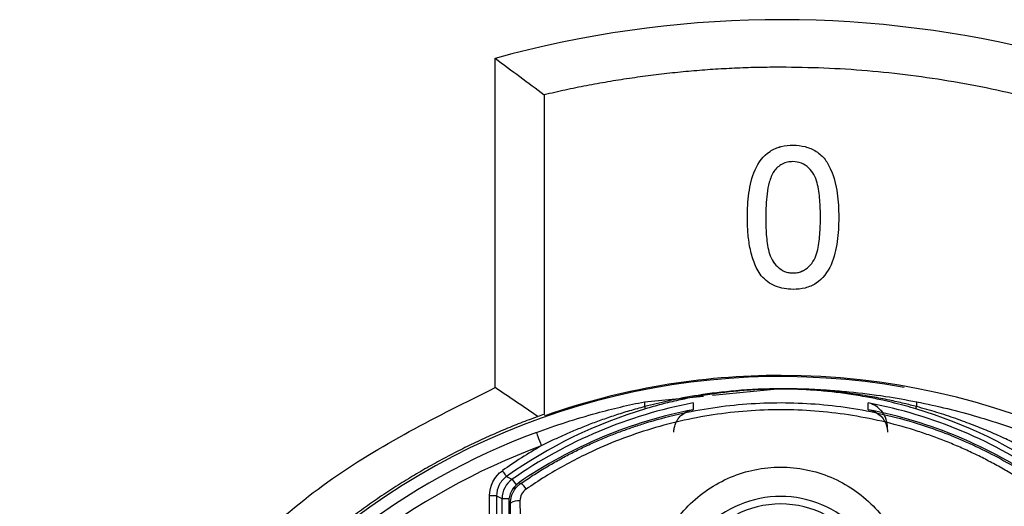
# Model space of a CAD drawing. Header units: millimetres. Extents: x 25 to 1229, y -261 to 1180.
# Tile 104 of 224: x 380 to 401, y 398 to 408. Entities that reach past the tile are written whole.
import ezdxf

# ---------------------------------------------------------------- set-up
doc = ezdxf.new("R2010")
doc.units = ezdxf.units.MM

msp = doc.modelspace()

# ---------------------------------------------------------------- linework, layer by layer
at = {"color": 7, "linetype": 'Continuous', "lineweight": 25}
for p, q in [((390.508, 400.419), (390.508, 407.355)), ((396.526, 407.158), (396.526, 407.167)), ((391.543, 406.586), (391.543, 399.855)), ((396.787, 405.525), (396.787, 405.525)), ((395.825, 404.006), (395.825, 404.006)), ((396.21, 404.007), (396.21, 404.007)), ((397.749, 404.006), (397.749, 404.006)), ((396.787, 402.834), (396.787, 402.835)), ((395.091, 400.262), (396.526, 400.403)), ((393.66, 400.122), (394.9, 400.243)), ((393.675, 399.972), (393.661, 400.02)), ((399.376, 399.972), (399.39, 400.02)), ((391.543, 399.855), (391.553, 399.844)), ((391.562, 399.829), (391.56, 399.843)), ((390.39, 393.549), (390.39, 398.141)), ((390.54, 398.141), (390.54, 393.591))]:
    msp.add_line(p, q, dxfattribs=at)
at = {"color": 7, "linetype": 'Continuous', "lineweight": 25, "flags": 128}
for points in [[(391.56, 406.581), (391.551, 406.584), (391.543, 406.586)], [(394.682, 400.098), (394.681, 400.018), (394.681, 399.955)], [(398.37, 399.955), (398.37, 400.035), (398.369, 400.098)], [(391.378, 399.475), (391.38, 399.47), (391.386, 399.454), (391.395, 399.428), (391.408, 399.393), (391.424, 399.35), (391.442, 399.302), (391.462, 399.249), (391.482, 399.194)], [(390.751, 398.549), (390.749, 398.552), (390.744, 398.559), (390.736, 398.57), (390.725, 398.585), (390.712, 398.604), (390.697, 398.625), (390.681, 398.648), (390.664, 398.671)], [(390.751, 398.549), (390.818, 398.516), (390.87, 398.49)], [(390.87, 398.49), (390.876, 398.481), (390.893, 398.457), (390.92, 398.419), (390.953, 398.371)], [(391.013, 398.419), (391.033, 398.409), (391.049, 398.401)], [(390.54, 398.141), (390.537, 398.141), (390.528, 398.141), (390.514, 398.141), (390.495, 398.141), (390.473, 398.141), (390.447, 398.141), (390.419, 398.141), (390.39, 398.141)], [(390.657, 398.081), (390.591, 398.114), (390.54, 398.141)], [(390.802, 398.081), (390.744, 398.081), (390.697, 398.081), (390.668, 398.081), (390.657, 398.081)], [(390.833, 397.988), (390.812, 397.999), (390.796, 398.008)]]:
    msp.add_lwpolyline(points, dxfattribs=at)
at = {"color": 7, "linetype": 'Continuous', "lineweight": 25}
for centre, radius, start, end in [((396.53, 385.463), 22.704, 349.8293, 105.3813), ((396.526, 385.653), 15, 80.0089, 180), ((396.536, 385.669), 15.008, 89.9997, 109.3545), ((396.542, 385.684), 14.993, 349.1087, 90.0238), ((396.526, 390.403), 9.869, 100.7653, 124.9639), ((393.858, 400.073), 0.204, 166.0845, 194.9747), ((396.526, 390.403), 9.869, 55.0361, 79.2347), ((399.193, 400.073), 0.204, 345.0253, 13.9155), ((396.526, 390.403), 9.985, 106.5862, 125.3307), ((396.526, 390.403), 9.729, 100.9301, 124.5135), ((396.526, 390.403), 9.729, 55.4865, 79.0699), ((396.526, 390.403), 9.985, 54.6693, 73.4138), ((396.526, 385.653), 14.75, 110.4268, 246.6273), ((396.526, 385.653), 14.45, 110.4268, 246.1122), ((396.526, 390.403), 10.135, 119.8409, 125.3307), ((391.157, 398.081), 0.5, 124.9735, 179.9904), ((391.296, 398.008), 0.5, 124.5135, 180.011), ((391.296, 398.007), 0.5, 124.5232, 179.9903), ((390.88, 398.128), 0.322, 28.6286, 58.1907), ((390.988, 397.768), 0.269, 80.3113, 125.0166), ((396.526, 395.903), 2.067, 35.0076, 144.9924)]:
    msp.add_arc(centre, radius, start, end, dxfattribs=at)
for points, knots in [([(390.508, 407.355), (390.682, 407.227), (391.029, 406.973), (391.373, 406.714), (391.543, 406.586)], [0, 0, 0, 0, 0.504743, 1, 1, 1, 1]), ([(396.526, 407.167), (396.373, 407.166), (396.068, 407.164), (395.611, 407.149), (395.155, 407.125), (394.699, 407.091), (394.244, 407.048), (393.79, 406.995), (393.337, 406.932), (392.886, 406.86), (392.436, 406.779), (391.988, 406.688), (391.691, 406.62), (391.543, 406.586)], [0, 0, 0, 0, 0.090957, 0.181904, 0.272842, 0.36377, 0.454688, 0.545597, 0.636496, 0.727386, 0.818266, 0.909138, 1, 1, 1, 1]), ([(418.004, 382.512), (418.021, 382.645), (418.06, 382.939), (418.112, 383.424), (418.159, 383.996), (418.195, 384.654), (418.211, 385.399), (418.199, 386.229), (418.117, 387.724), (417.861, 389.562), (417.208, 392.16), (416.202, 394.775), (414.675, 397.46), (413, 399.655), (411.246, 401.46), (409.425, 402.96), (407.51, 404.222), (405.893, 405.059), (404.638, 405.598), (403.764, 405.929), (402.879, 406.221), (401.985, 406.474), (401.084, 406.689), (400.177, 406.863), (399.266, 406.999), (398.353, 407.095), (397.439, 407.155), (396.83, 407.163), (396.526, 407.167)], [0, 0, 0, 0, 0.010868, 0.024049, 0.039544, 0.057351, 0.077471, 0.099905, 0.124651, 0.198763, 0.24985, 0.341617, 0.424796, 0.499381, 0.564748, 0.628348, 0.690182, 0.75025, 0.775562, 0.800799, 0.825961, 0.851048, 0.87606, 0.900997, 0.925859, 0.950647, 0.975361, 1, 1, 1, 1]), ([(395.825, 404.006), (395.827, 404.176), (395.834, 404.346), (395.879, 404.682), (395.917, 404.85), (396.056, 405.159), (396.159, 405.303), (396.373, 405.441), (396.452, 405.475), (396.617, 405.517), (396.702, 405.524), (396.787, 405.525)], [0, 0, 0, 0, 0.25, 0.25, 0.5, 0.5, 0.75, 0.75, 0.875, 0.875, 1, 1, 1, 1]), ([(395.825, 404.006), (395.827, 404.175), (395.834, 404.345), (395.879, 404.682), (395.917, 404.849), (396.056, 405.159), (396.159, 405.302), (396.373, 405.441), (396.452, 405.474), (396.617, 405.516), (396.702, 405.524), (396.787, 405.525)], [0, 0, 0, 0, 0.25, 0.25, 0.5, 0.5, 0.75, 0.75, 0.875, 0.875, 1, 1, 1, 1]), ([(396.787, 405.525), (396.872, 405.523), (396.957, 405.516), (397.121, 405.473), (397.201, 405.44), (397.345, 405.35), (397.409, 405.292), (397.511, 405.157), (397.55, 405.081), (397.651, 404.847), (397.696, 404.682), (397.742, 404.346), (397.747, 404.176), (397.749, 404.006)], [0, 0, 0, 0, 0.125, 0.125, 0.25, 0.25, 0.375, 0.375, 0.5, 0.5, 0.75, 0.75, 1, 1, 1, 1]), ([(396.787, 405.525), (396.872, 405.523), (396.957, 405.516), (397.121, 405.473), (397.201, 405.44), (397.345, 405.35), (397.409, 405.292), (397.511, 405.156), (397.55, 405.08), (397.651, 404.847), (397.696, 404.681), (397.742, 404.345), (397.747, 404.175), (397.749, 404.006)], [0, 0, 0, 0, 0.125, 0.125, 0.25, 0.25, 0.375, 0.375, 0.5, 0.5, 0.75, 0.75, 1, 1, 1, 1]), ([(396.783, 405.179), (396.744, 405.178), (396.705, 405.176), (396.629, 405.158), (396.592, 405.145), (396.523, 405.108), (396.491, 405.086), (396.433, 405.034), (396.408, 405.004), (396.384, 404.974)], [0, 0, 0, 0, 0.25, 0.25, 0.5, 0.5, 0.75, 0.75, 1, 1, 1, 1]), ([(397.364, 404.007), (397.363, 404.129), (397.361, 404.251), (397.341, 404.494), (397.325, 404.616), (397.278, 404.793), (397.257, 404.851), (397.199, 404.958), (397.16, 405.006), (397.071, 405.09), (397.019, 405.124), (396.905, 405.169), (396.844, 405.177), (396.783, 405.179)], [0, 0, 0, 0, 0.25, 0.25, 0.5, 0.5, 0.625, 0.625, 0.75, 0.75, 0.875, 0.875, 1, 1, 1, 1]), ([(396.384, 404.974), (396.362, 404.938), (396.342, 404.902), (396.311, 404.825), (396.298, 404.786), (396.264, 404.666), (396.249, 404.585), (396.217, 404.338), (396.212, 404.172), (396.21, 404.007)], [0, 0, 0, 0, 0.125, 0.125, 0.25, 0.25, 0.5, 0.5, 1, 1, 1, 1]), ([(396.117, 402.777), (396.086, 402.821), (396.056, 402.866), (396.006, 402.96), (395.985, 403.009), (395.927, 403.159), (395.9, 403.263), (395.859, 403.472), (395.845, 403.579), (395.829, 403.792), (395.827, 403.899), (395.825, 404.006)], [0, 0, 0, 0, 0.125, 0.125, 0.25, 0.25, 0.5, 0.5, 0.75, 0.75, 1, 1, 1, 1]), ([(396.21, 404.007), (396.211, 403.885), (396.213, 403.763), (396.233, 403.52), (396.247, 403.399), (396.295, 403.223), (396.314, 403.164), (396.373, 403.057), (396.412, 403.01), (396.501, 402.927), (396.552, 402.891), (396.637, 402.857), (396.666, 402.848), (396.726, 402.837), (396.757, 402.836), (396.787, 402.834)], [0, 0, 0, 0, 0.25, 0.25, 0.5, 0.5, 0.625, 0.625, 0.75, 0.75, 0.875, 0.875, 0.9375, 0.9375, 1, 1, 1, 1]), ([(396.21, 404.007), (396.211, 403.885), (396.213, 403.764), (396.233, 403.521), (396.247, 403.399), (396.295, 403.223), (396.314, 403.165), (396.373, 403.058), (396.412, 403.01), (396.501, 402.927), (396.552, 402.892), (396.637, 402.857), (396.666, 402.848), (396.726, 402.837), (396.757, 402.836), (396.787, 402.835)], [0, 0, 0, 0, 0.25, 0.25, 0.5, 0.5, 0.625, 0.625, 0.75, 0.75, 0.875, 0.875, 0.9375, 0.9375, 1, 1, 1, 1]), ([(396.787, 402.834), (396.817, 402.836), (396.848, 402.837), (396.908, 402.848), (396.937, 402.857), (397.022, 402.892), (397.073, 402.927), (397.162, 403.01), (397.201, 403.058), (397.259, 403.165), (397.279, 403.223), (397.326, 403.399), (397.341, 403.521), (397.361, 403.763), (397.363, 403.885), (397.364, 404.007)], [0, 0, 0, 0, 0.0625, 0.0625, 0.125, 0.125, 0.25, 0.25, 0.375, 0.375, 0.5, 0.5, 0.75, 0.75, 1, 1, 1, 1]), ([(396.787, 402.835), (396.817, 402.836), (396.848, 402.837), (396.908, 402.848), (396.937, 402.858), (397.022, 402.892), (397.073, 402.927), (397.162, 403.01), (397.201, 403.058), (397.259, 403.165), (397.279, 403.223), (397.326, 403.399), (397.341, 403.521), (397.361, 403.764), (397.363, 403.885), (397.364, 404.007)], [0, 0, 0, 0, 0.0625, 0.0625, 0.125, 0.125, 0.25, 0.25, 0.375, 0.375, 0.5, 0.5, 0.75, 0.75, 1, 1, 1, 1]), ([(397.749, 404.006), (397.747, 403.836), (397.742, 403.666), (397.694, 403.33), (397.656, 403.163), (397.519, 402.853), (397.414, 402.711), (397.201, 402.571), (397.122, 402.538), (396.957, 402.497), (396.872, 402.49), (396.787, 402.488)], [0, 0, 0, 0, 0.25, 0.25, 0.5, 0.5, 0.75, 0.75, 0.875, 0.875, 1, 1, 1, 1]), ([(396.787, 402.488), (396.724, 402.49), (396.661, 402.493), (396.537, 402.515), (396.476, 402.532), (396.36, 402.579), (396.305, 402.611), (396.203, 402.686), (396.159, 402.73), (396.117, 402.777)], [0, 0, 0, 0, 0.25, 0.25, 0.5, 0.5, 0.75, 0.75, 1, 1, 1, 1]), ([(390.674, 370.881), (390.206, 371.033), (388.451, 371.603), (385.841, 373.563), (383.127, 376.588), (381.296, 380.255), (380.434, 384.249), (380.607, 388.335), (381.798, 392.25), (383.94, 395.722), (386.862, 398.614), (389.293, 399.817), (390.508, 400.419)], [0, 0, 0, 0, 0.038892, 0.145659, 0.252442, 0.35924, 0.466049, 0.57286, 0.679666, 0.78646, 0.893238, 1, 1, 1, 1]), ([(396.526, 400.403), (396.601, 400.402), (396.757, 400.402), (396.997, 400.396), (397.27, 400.385), (397.595, 400.365), (398.092, 400.323), (398.7, 400.249), (399.173, 400.162), (399.391, 400.122)], [0, 0, 0, 0, 0.078408, 0.16173, 0.249978, 0.362608, 0.499705, 0.768631, 1, 1, 1, 1]), ([(399.39, 400.02), (399.302, 400.042), (399.112, 400.091), (398.801, 400.161), (398.441, 400.23), (398.032, 400.294), (397.573, 400.348), (397.065, 400.385), (396.394, 400.402), (395.628, 400.369), (394.835, 400.272), (394.196, 400.154), (393.823, 400.06), (393.661, 400.02)], [0, 0, 0, 0, 0.0468137, 0.1018369, 0.1650347, 0.2364904, 0.316206, 0.4041528, 0.500338, 0.6634876, 0.8011222, 0.9133532, 1, 1, 1, 1]), ([(399.376, 399.972), (399.303, 399.993), (399.154, 400.037), (398.92, 400.097), (398.654, 400.16), (398.334, 400.225), (397.977, 400.285), (397.606, 400.332), (397.126, 400.376), (396.523, 400.398), (395.921, 400.376), (395.442, 400.332), (395.072, 400.285), (394.716, 400.225), (394.357, 400.152), (394.017, 400.071), (393.786, 400.004), (393.675, 399.972)], [0, 0, 0, 0, 0.039157, 0.080856, 0.125102, 0.181122, 0.250188, 0.312786, 0.375373, 0.500473, 0.625271, 0.687613, 0.750022, 0.818976, 0.874959, 0.940344, 1, 1, 1, 1]), ([(391.049, 398.401), (391.135, 398.459), (391.305, 398.574), (391.565, 398.734), (391.826, 398.885), (392.089, 399.026), (392.352, 399.157), (392.615, 399.278), (392.878, 399.39), (393.14, 399.492), (393.401, 399.585), (394.041, 399.794), (395.081, 400.032), (396.534, 400.139), (397.987, 400.029), (399.115, 399.769), (399.929, 399.49), (400.451, 399.276), (400.974, 399.024), (401.496, 398.736), (401.832, 398.514), (402.002, 398.401)], [0, 0, 0, 0, 0.026743, 0.053121, 0.079136, 0.104788, 0.130077, 0.155005, 0.179571, 0.203777, 0.227623, 0.25111, 0.37728, 0.500799, 0.62421, 0.750316, 0.797387, 0.845885, 0.895817, 0.947187, 1, 1, 1, 1]), ([(393.661, 400.02), (393.554, 399.99), (393.343, 399.933), (393.035, 399.836), (392.742, 399.736), (392.463, 399.631), (392.198, 399.524), (391.947, 399.415), (391.709, 399.306), (391.557, 399.231), (391.482, 399.194)], [0, 0, 0, 0, 0.1431589, 0.2811413, 0.4139441, 0.541562, 0.663987, 0.7812095, 0.8932181, 1, 1, 1, 1]), ([(398.776, 399.589), (398.775, 399.604), (398.774, 399.635), (398.768, 399.679), (398.758, 399.725), (398.744, 399.77), (398.72, 399.826), (398.681, 399.892), (398.609, 399.977), (398.521, 400.042), (398.432, 400.081), (398.387, 400.093), (398.369, 400.098)], [0, 0, 0, 0, 0.04065, 0.085674, 0.135472, 0.190316, 0.250393, 0.363261, 0.50028, 0.750037, 0.901651, 1, 1, 1, 1]), ([(401.569, 399.194), (401.468, 399.243), (401.262, 399.345), (400.936, 399.49), (400.585, 399.633), (400.21, 399.771), (399.81, 399.904), (399.532, 399.98), (399.39, 400.02)], [0, 0, 0, 0, 0.143539, 0.296362, 0.45844, 0.629749, 0.810273, 1, 1, 1, 1]), ([(391.406, 399.809), (391.285, 399.764), (391.042, 399.674), (390.681, 399.527), (390.32, 399.369), (389.961, 399.201), (389.605, 399.022), (389.25, 398.832), (388.898, 398.632), (388.549, 398.42), (388.203, 398.197), (387.861, 397.964), (387.523, 397.719), (387.19, 397.463), (386.862, 397.195), (386.539, 396.917), (386.223, 396.628), (385.912, 396.328), (385.608, 396.016), (385.311, 395.694), (385.022, 395.361), (384.741, 395.018), (384.468, 394.663), (384.084, 394.133), (383.605, 393.395), (383.063, 392.41), (382.575, 391.336), (382.246, 390.427), (382.031, 389.705), (381.895, 389.181), (381.765, 388.595), (381.65, 387.947), (381.558, 387.237), (381.494, 386.465), (381.486, 385.93), (381.481, 385.653)], [0, 0, 0, 0, 0.021023, 0.042208, 0.063555, 0.085065, 0.106736, 0.12857, 0.150567, 0.172725, 0.195046, 0.217529, 0.240174, 0.262982, 0.285952, 0.309084, 0.332378, 0.355834, 0.379453, 0.403234, 0.427178, 0.451283, 0.475551, 0.499981, 0.557882, 0.618846, 0.682873, 0.749961, 0.776205, 0.805608, 0.83817, 0.873891, 0.912769, 0.954806, 1, 1, 1, 1]), ([(401.889, 398.282), (401.801, 398.341), (401.626, 398.46), (401.356, 398.626), (401.083, 398.783), (400.804, 398.93), (400.522, 399.068), (400.234, 399.196), (399.943, 399.315), (399.646, 399.424), (399.22, 399.566), (398.658, 399.719), (397.956, 399.853), (397.247, 399.935), (396.294, 399.972), (395.34, 399.9), (394.405, 399.721), (393.717, 399.535), (393.043, 399.297), (392.462, 399.041), (391.969, 398.785), (391.558, 398.546), (391.294, 398.37), (391.162, 398.282)], [0, 0, 0, 0, 0.02801, 0.055879, 0.083637, 0.111317, 0.138949, 0.166566, 0.1942, 0.221884, 0.249648, 0.312297, 0.374857, 0.43707, 0.499279, 0.624553, 0.68671, 0.748988, 0.811647, 0.874468, 0.916255, 0.958063, 1, 1, 1, 1]), ([(394.276, 399.482), (394.276, 399.496), (394.277, 399.526), (394.283, 399.569), (394.293, 399.613), (394.307, 399.656), (394.331, 399.71), (394.369, 399.772), (394.441, 399.852), (394.529, 399.91), (394.617, 399.943), (394.663, 399.952), (394.681, 399.955)], [0, 0, 0, 0, 0.040755, 0.085836, 0.13563, 0.190402, 0.250336, 0.36332, 0.500352, 0.750129, 0.901982, 1, 1, 1, 1]), ([(398.37, 399.955), (398.388, 399.952), (398.434, 399.943), (398.522, 399.91), (398.61, 399.852), (398.682, 399.772), (398.725, 399.703), (398.754, 399.631), (398.772, 399.559), (398.774, 399.506), (398.776, 399.482)], [0, 0, 0, 0, 0.098035, 0.250151, 0.499772, 0.636787, 0.749841, 0.846803, 0.929769, 1, 1, 1, 1]), ([(393.789, 396.002), (393.789, 396.046), (393.791, 396.135), (393.801, 396.269), (393.818, 396.401), (393.848, 396.577), (393.902, 396.792), (394.021, 397.127), (394.229, 397.523), (394.567, 397.941), (394.982, 398.288), (395.459, 398.548), (395.981, 398.709), (396.525, 398.764), (397.07, 398.709), (397.592, 398.548), (398.07, 398.288), (398.484, 397.941), (398.822, 397.522), (399.03, 397.127), (399.149, 396.792), (399.213, 396.533), (399.254, 396.269), (399.26, 396.091), (399.263, 396.002)], [0, 0, 0, 0, 0.015707, 0.031382, 0.047059, 0.062774, 0.093945, 0.125095, 0.187699, 0.250073, 0.312537, 0.375116, 0.437381, 0.499978, 0.562372, 0.625111, 0.687611, 0.750064, 0.812349, 0.874938, 0.906074, 0.937242, 0.968623, 1, 1, 1, 1]), ([(390.751, 398.549), (390.689, 398.505), (390.633, 398.443), (390.559, 398.299), (390.54, 398.217), (390.54, 398.141)], [0, 0, 0, 0, 0.5, 0.5, 1, 1, 1, 1]), ([(390.833, 397.988), (390.834, 398.012), (390.836, 398.059), (390.851, 398.126), (390.872, 398.187), (390.899, 398.241), (390.93, 398.287), (390.961, 398.325), (390.992, 398.356), (391.021, 398.381), (391.04, 398.395), (391.049, 398.401)], [0, 0, 0, 0, 0.148704, 0.290735, 0.424293, 0.548021, 0.661012, 0.762764, 0.853105, 0.932105, 1, 1, 1, 1]), ([(398.763, 395.903), (398.762, 395.937), (398.76, 396.02), (398.748, 396.165), (398.718, 396.354), (398.666, 396.554), (398.564, 396.835), (398.396, 397.145), (398.027, 397.593), (397.417, 398.009), (396.526, 398.189), (395.635, 398.009), (395.025, 397.594), (394.656, 397.146), (394.487, 396.835), (394.385, 396.554), (394.327, 396.329), (394.294, 396.105), (394.29, 395.96), (394.288, 395.903)], [0, 0, 0, 0, 0.015063, 0.036085, 0.063059, 0.098605, 0.125508, 0.193202, 0.250668, 0.375285, 0.500037, 0.624514, 0.749224, 0.806728, 0.874484, 0.90139, 0.936949, 0.975174, 1, 1, 1, 1]), ([(391.033, 398.033), (391.034, 397.753), (391.036, 397.193), (391.039, 396.351), (391.042, 395.508), (391.045, 394.663), (391.048, 393.817), (391.05, 392.97), (391.052, 392.121), (391.054, 391.272), (391.056, 390.422), (391.058, 389.572), (391.06, 388.72), (391.061, 388.152), (391.061, 387.868)], [0, 0, 0, 0, 0.08361, 0.167169, 0.250678, 0.334137, 0.417546, 0.500904, 0.584212, 0.66747, 0.750678, 0.833836, 0.916943, 1, 1, 1, 1])]:
    msp.add_open_spline(points, degree=3, knots=knots, dxfattribs=at)
for points in [[(391.406, 399.809), (391.108, 400.016), (390.808, 400.219), (390.508, 400.419)], [(392.644, 399.883), (392.98, 399.974), (393.319, 400.054), (393.66, 400.122)], [(399.391, 400.122), (399.825, 400.036), (400.256, 399.93), (400.681, 399.805)], [(391.378, 399.475), (391.794, 399.63), (392.217, 399.766), (392.644, 399.883)], [(391.543, 399.855), (391.497, 399.84), (391.452, 399.825), (391.406, 399.809)], [(400.681, 399.805), (401.015, 399.707), (401.346, 399.597), (401.673, 399.475)], [(390.39, 398.141), (390.39, 398.349), (390.494, 398.551), (390.664, 398.671)], [(391.162, 398.282), (391.081, 398.226), (391.032, 398.131), (391.033, 398.033)], [(390.662, 389.215), (390.662, 392.171), (390.657, 395.126), (390.657, 398.081)], [(390.796, 398.008), (390.796, 394.8), (390.792, 391.593), (390.787, 388.386)], [(390.861, 387.85), (390.856, 391.258), (390.846, 394.653), (390.833, 397.988)]]:
    msp.add_open_spline(points, degree=3, dxfattribs=at)

doc.saveas('drawing.dxf')
